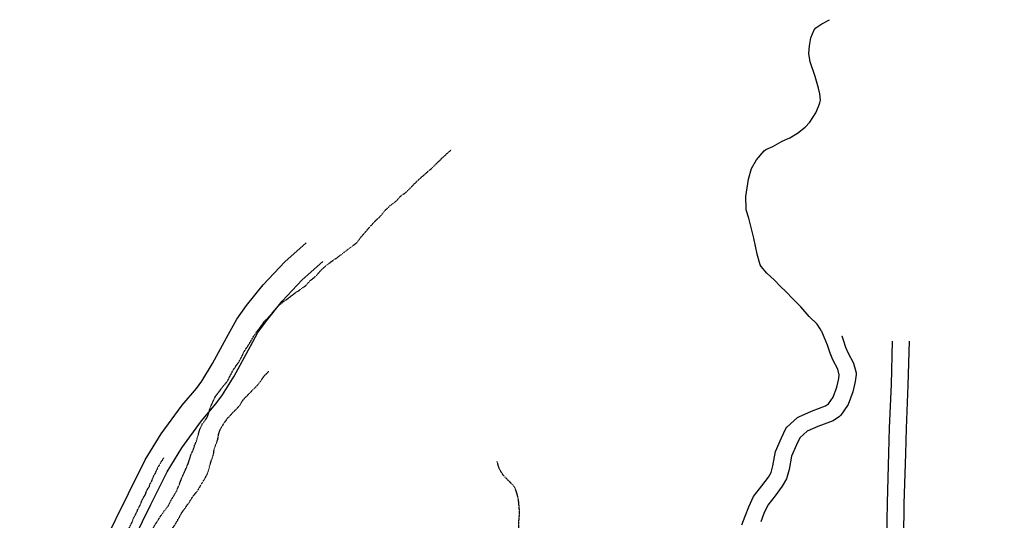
# Model space of a CAD drawing. Header units: feet. Extents: x -1605449 to -1594075, y -1717250 to -1708479.
# Tile 70 of 97: x -1598173 to -1597187, y -1712148 to -1711647. Entities that reach past the tile are written whole.
import ezdxf

# ---------------------------------------------------------------- set-up
doc = ezdxf.new("R2010")
doc.units = ezdxf.units.FT
doc.header["$MEASUREMENT"] = 0
doc.linetypes.add('stream', pattern=[1.4, 0.7, -0.1, 0.1, -0.1, 0.1, -0.1, 0.1, -0.1])
for name, color, linetype in [('COUNTY-RD', 7, 'Continuous'), ('STATE_FEDERAL-RT', 2, 'Continuous'), ('TWP-RD', 6, 'Continuous'), ('WATERWAY', 14, 'stream')]:
    doc.layers.add(name, color=color, linetype=linetype)

msp = doc.modelspace()

# ---------------------------------------------------------------- linework, layer by layer
at = {"layer": 'COUNTY-RD'}
for points in [[(-1597449.84, -1712152.66), (-1597446.62, -1712143.88), (-1597443.08, -1712134.62), (-1597438.14, -1712124.27), (-1597429.75, -1712113.52), (-1597423.38, -1712104.91), (-1597420.69, -1712100.17), (-1597418.83, -1712093.65), (-1597416.22, -1712079.2), (-1597410.26, -1712065.63), (-1597405.96, -1712056.39), (-1597404.96, -1712055.04), (-1597394.1, -1712045.24), (-1597392.98, -1712044.51), (-1597380.06, -1712038.84), (-1597366.28, -1712033.59), (-1597363.24, -1712031.58), (-1597358.5, -1712024.79), (-1597354.72, -1712014.94), (-1597352.86, -1712006.35), (-1597352.35, -1712002.43), (-1597353.8, -1711996.79), (-1597358.78, -1711987.4), (-1597361.64, -1711980.72), (-1597364.1, -1711972.96), (-1597367.35, -1711964.76), (-1597369.92, -1711959.05), (-1597370, -1711958.92), (-1597370.1, -1711958.67), (-1597371.36, -1711956.46), (-1597374.41, -1711951.99), (-1597382.47, -1711944.26), (-1597390.97, -1711934.6), (-1597399.34, -1711926.25), (-1597405.52, -1711919.54), (-1597411.69, -1711913.66), (-1597417.2, -1711907.94), (-1597424.99, -1711900.82), (-1597430.64, -1711894.11), (-1597431.46, -1711892.56), (-1597434.58, -1711881.73), (-1597437.78, -1711865.62), (-1597442.91, -1711845.84), (-1597445.45, -1711837.3), (-1597445.63, -1711836.22), (-1597445.95, -1711824.07), (-1597443.26, -1711806.73), (-1597440.12, -1711795.92), (-1597435.34, -1711787.33), (-1597427.6, -1711778.21), (-1597426.05, -1711777.05), (-1597418.78, -1711773.94), (-1597409.57, -1711768.7), (-1597401.74, -1711765.16), (-1597394.21, -1711760.52), (-1597386.4, -1711754.78), (-1597381.68, -1711749.52), (-1597375.74, -1711740.15), (-1597373.18, -1711733.83), (-1597371.91, -1711730.17), (-1597371.25, -1711727.63), (-1597371.97, -1711721.3), (-1597373.07, -1711715.54), (-1597376.55, -1711704.06), (-1597381.39, -1711689.26), (-1597381.66, -1711688.67), (-1597381.73, -1711688.23), (-1597381.85, -1711687.88), (-1597381.9, -1711687.23), (-1597382.91, -1711681.03), (-1597382.18, -1711673.35), (-1597380.89, -1711665.2), (-1597377.42, -1711657.13), (-1597375.94, -1711655.32), (-1597369.9, -1711651.11), (-1597362.01, -1711647.05)], [(-1597349.81, -1711963.48), (-1597349.93, -1711963.48), (-1597348.39, -1711967.36), (-1597346, -1711974.91), (-1597343.73, -1711980.2), (-1597338.15, -1711990.73), (-1597335.61, -1712000.62), (-1597335.51, -1712002.22), (-1597336.43, -1712009.2), (-1597338.7, -1712019.71), (-1597343.48, -1712032.19), (-1597343.96, -1712033.09), (-1597350.94, -1712043.07), (-1597352.06, -1712044.17), (-1597358.62, -1712048.51), (-1597373.74, -1712054.27), (-1597384.43, -1712058.96), (-1597391.91, -1712065.72), (-1597395.07, -1712072.49), (-1597400.17, -1712084.1), (-1597402.58, -1712097.43), (-1597405.21, -1712106.66), (-1597409.39, -1712114.02), (-1597416.49, -1712123.61), (-1597423.88, -1712133.08), (-1597427.75, -1712141.19), (-1597431.01, -1712149.72)]]:
    msp.add_lwpolyline(points, dxfattribs=at)
at = {"layer": 'STATE_FEDERAL-RT', "flags": 128}
for points in [[(-1598089.1, -1712172.15), (-1598064.31, -1712121.27), (-1598047.44, -1712087.57), (-1598031.42, -1712061.56), (-1598010.56, -1712032.94), (-1597996.21, -1712016.18), (-1597990.84, -1712008.75), (-1597980.06, -1711991.32), (-1597963.92, -1711961.78), (-1597955.66, -1711946.89), (-1597945.99, -1711933.3), (-1597929.27, -1711912.32), (-1597907.55, -1711889.38), (-1597886.14, -1711870.37)], [(-1598066.37, -1712182.58), (-1598041.9, -1712132.35), (-1598025.58, -1712099.75), (-1598010.65, -1712075.5), (-1597990.94, -1712048.46), (-1597976.55, -1712031.66), (-1597970.05, -1712022.66), (-1597958.44, -1712003.9), (-1597942.02, -1711973.83), (-1597934.48, -1711960.24), (-1597926.02, -1711948.35), (-1597910.39, -1711928.74), (-1597890.14, -1711907.36), (-1597869.54, -1711889.06)]]:
    msp.add_lwpolyline(points, dxfattribs=at)
at = {"layer": 'TWP-RD'}
for points in [[(-1597195.46, -1712280), (-1597207.95, -1712249.99), (-1597211.43, -1712243.2), (-1597213.25, -1712240.64), (-1597215.38, -1712238.74), (-1597224.34, -1712235.01), (-1597235.1, -1712227.31), (-1597241.88, -1712220.48), (-1597246.99, -1712213.76), (-1597250.58, -1712209.54), (-1597251.39, -1712208.27), (-1597263.76, -1712201.82), (-1597276.48, -1712195.55), (-1597291.08, -1712187.24), (-1597297.79, -1712182.69), (-1597301.6, -1712179.42), (-1597302.77, -1712177.79), (-1597303.52, -1712175.93), (-1597304.84, -1712166.77), (-1597304.23, -1712130.79), (-1597302.62, -1712081.12), (-1597301.9, -1712055.7), (-1597300.22, -1712012.24), (-1597298.91, -1711968.95)], [(-1597282.24, -1711968.93), (-1597283.56, -1712012.82), (-1597285.24, -1712056.25), (-1597285.96, -1712081.62), (-1597287.57, -1712131.2), (-1597288.16, -1712165.71), (-1597287.62, -1712169.45), (-1597282.26, -1712173.08), (-1597268.67, -1712180.82), (-1597256.23, -1712186.96), (-1597240.75, -1712195.03), (-1597239.14, -1712196.5), (-1597237.16, -1712199.6), (-1597234, -1712203.31), (-1597229.28, -1712209.51), (-1597224.26, -1712214.57), (-1597216.18, -1712220.35), (-1597207.03, -1712224.16), (-1597205.85, -1712224.91), (-1597200.75, -1712229.46), (-1597197.15, -1712234.52), (-1597192.79, -1712243.01), (-1597183.09, -1712266.69), (-1597178.71, -1712276.7)]]:
    msp.add_lwpolyline(points, dxfattribs=at)
at = {"layer": 'WATERWAY', "ltscale": 0.5, "flags": 128}
for points in [[(-1598028.14, -1712138.67), (-1598024.24, -1712133.43), (-1598021.51, -1712128.04), (-1598018.93, -1712123.83), (-1598016.02, -1712119.11), (-1598013.8, -1712113.56), (-1598011.57, -1712107.85), (-1598009.5, -1712102.81), (-1598006.62, -1712096.76), (-1598004.23, -1712090.88), (-1598002.81, -1712086.69), (-1598001.4, -1712081.99), (-1597999.32, -1712077.79), (-1597997.91, -1712072.92), (-1597995.99, -1712068.72), (-1597994.27, -1712062.69), (-1597992.71, -1712057.16), (-1597990.15, -1712051.61), (-1597985.61, -1712045.52), (-1597983.85, -1712041.32), (-1597982.61, -1712036.3), (-1597980.06, -1712030.58), (-1597977.34, -1712024.53), (-1597973.93, -1712020.13), (-1597969.88, -1712014.55), (-1597964.99, -1712008.96), (-1597962.91, -1712004.59), (-1597959.85, -1711998.7), (-1597957.1, -1711994.48), (-1597953.86, -1711990.08), (-1597951.12, -1711985.03), (-1597948.24, -1711979.14), (-1597945.32, -1711974.75), (-1597941.45, -1711968.51), (-1597938.71, -1711963.63), (-1597935.63, -1711959.4), (-1597931.4, -1711953.82), (-1597928.65, -1711949.61), (-1597923.59, -1711944.68), (-1597918.38, -1711938.41), (-1597913.66, -1711932.99), (-1597907.92, -1711928.55), (-1597902.5, -1711924.61), (-1597897.42, -1711920.69), (-1597892, -1711917.08), (-1597886.25, -1711912.81), (-1597882.5, -1711908.57), (-1597876.6, -1711903.8), (-1597871.72, -1711898.2), (-1597866.49, -1711893.27), (-1597860.09, -1711888.49), (-1597855.65, -1711885.57), (-1597851.06, -1711882.15), (-1597846.63, -1711878.73), (-1597841.87, -1711875.15), (-1597835.15, -1711869.85), (-1597831.09, -1711864.28), (-1597827.02, -1711859.87), (-1597822.46, -1711854.45), (-1597817.24, -1711848.68), (-1597811.84, -1711843.75), (-1597807.46, -1711838.16), (-1597802.39, -1711833.4), (-1597796.64, -1711829.13), (-1597791.1, -1711823.19), (-1597786.66, -1711820.27), (-1597775.56, -1711809.07), (-1597771.14, -1711804.98), (-1597765.41, -1711800.04), (-1597760.99, -1711796.29), (-1597756.25, -1711791.54), (-1597751.35, -1711786.78), (-1597746.28, -1711782.02), (-1597740.88, -1711777.25)], [(-1598106.7, -1712413.96), (-1598106.62, -1712412.04), (-1598106.38, -1712406.53), (-1598106.82, -1712401.04), (-1598106.73, -1712396.7), (-1598107, -1712390.87), (-1598107.44, -1712385.21), (-1598107.54, -1712379.71), (-1598107.15, -1712373.87), (-1598106.42, -1712368.36), (-1598105.52, -1712363), (-1598104.31, -1712356.65), (-1598103.92, -1712350.64), (-1598103.52, -1712344.79), (-1598102.6, -1712340.61), (-1598101.05, -1712334.91), (-1598099.96, -1712330.73), (-1598098.71, -1712326.2), (-1598096.82, -1712320.5), (-1598095.27, -1712314.3), (-1598094.02, -1712310.11), (-1598092.46, -1712304.24), (-1598091.21, -1712300.05), (-1598089.66, -1712293.69), (-1598089.07, -1712289.34), (-1598087.84, -1712284.15), (-1598085.96, -1712277.62), (-1598083.74, -1712271.91), (-1598082.32, -1712267.71), (-1598081.07, -1712263.19), (-1598080.52, -1712256.84), (-1598079.81, -1712250.49), (-1598078.23, -1712246.13), (-1598075.81, -1712241.92), (-1598072.58, -1712236.69), (-1598068.02, -1712231.44), (-1598063.45, -1712226.35), (-1598058.23, -1712220.92), (-1598052.85, -1712215.15), (-1598047.94, -1712210.73), (-1598042.71, -1712205.63), (-1598038.99, -1712200.06), (-1598037.25, -1712194.86), (-1598035.19, -1712189.32), (-1598033.95, -1712184.29), (-1598032.54, -1712179.93), (-1598029.98, -1712174.38), (-1598026.43, -1712168.15), (-1598024.03, -1712162.94), (-1598020.81, -1712157.21), (-1598017.08, -1712151.97), (-1598010.97, -1712140.85), (-1598006.91, -1712135.11), (-1598003.19, -1712129.87), (-1597999.79, -1712124.48), (-1597994.91, -1712118.55), (-1597991.53, -1712112.65), (-1597987.49, -1712106.24), (-1597985.24, -1712101.87), (-1597983.04, -1712094.82), (-1597981.48, -1712089.29), (-1597979.1, -1712082.58), (-1597978.36, -1712077.56), (-1597976.95, -1712073.2), (-1597974.73, -1712067.16), (-1597973.83, -1712061.64), (-1597971.93, -1712056.44), (-1597968.38, -1712050.87), (-1597965.13, -1712046.31), (-1597960.41, -1712041.05), (-1597955.34, -1712036.13), (-1597951.76, -1712031.73), (-1597949.18, -1712027.34), (-1597944.12, -1712022.25), (-1597939.55, -1712017.5), (-1597934.98, -1712012.91), (-1597931.73, -1712008.68), (-1597928, -1712003.44), (-1597923.59, -1711998.86)], [(-1598029, -1712085.48), (-1598029.97, -1712087.5), (-1598031.77, -1712089.86), (-1598032.74, -1712092.05), (-1598034.53, -1712094.58), (-1598035.5, -1712096.93), (-1598036.63, -1712098.95), (-1598037.6, -1712101.3), (-1598039.06, -1712103.66), (-1598039.7, -1712105.68), (-1598041.63, -1712110.04), (-1598042.77, -1712111.9), (-1598043.57, -1712114.58), (-1598044.88, -1712116.27), (-1598046.82, -1712120.14), (-1598047.61, -1712122.65), (-1598048.92, -1712124.51), (-1598050.05, -1712127.03), (-1598051.19, -1712128.72), (-1598051.98, -1712131.4), (-1598054.08, -1712135.77), (-1598055.23, -1712137.46), (-1598055.86, -1712139.3), (-1598057.8, -1712143.67), (-1598059.43, -1712146.2), (-1598060.38, -1712149.22), (-1598061.68, -1712151.91), (-1598062.81, -1712154.26), (-1598064.27, -1712156.62), (-1598065.07, -1712159.14), (-1598067.65, -1712165.02), (-1598068.92, -1712169.04), (-1598070.53, -1712173.07), (-1598071.96, -1712177.44), (-1598072.77, -1712179.12), (-1598074.22, -1712182.81), (-1598074.69, -1712184.66), (-1598075.49, -1712186.84), (-1598077.43, -1712191.04), (-1598078.06, -1712193.22), (-1598079.83, -1712197.58), (-1598081.12, -1712200.11), (-1598081.76, -1712202.29), (-1598084.83, -1712208.51), (-1598085.47, -1712210.69), (-1598087.41, -1712214.73), (-1598088.38, -1712216.74), (-1598089.01, -1712219.09), (-1598090.78, -1712223.46), (-1598092.07, -1712225.98), (-1598092.71, -1712228.16), (-1598094.48, -1712232.19), (-1598095.62, -1712234.21), (-1598097.86, -1712240.25), (-1598098.83, -1712242.1), (-1598099.3, -1712244.11), (-1598100.1, -1712246.3), (-1598101.54, -1712250.32), (-1598105.18, -1712263.23), (-1598108.16, -1712275.96), (-1598108.76, -1712280.15), (-1598109.07, -1712281.82), (-1598110.92, -1712291.7), (-1598111.88, -1712294.72), (-1598113.27, -1712302.25), (-1598114.06, -1712304.76), (-1598114.36, -1712307.27), (-1598115.61, -1712312.47), (-1598116.41, -1712314.98), (-1598116.71, -1712317.49), (-1598120.46, -1712333.74), (-1598121.37, -1712339.76), (-1598122, -1712342.11), (-1598122.91, -1712348.13), (-1598123.39, -1712349.8), (-1598123.85, -1712352.48), (-1598124.47, -1712355.5), (-1598125.21, -1712361.52), (-1598125.84, -1712363.86), (-1598127.05, -1712372.23), (-1598127.94, -1712379.59), (-1598128.07, -1712382.43), (-1598128.53, -1712384.94), (-1598129.26, -1712391.62), (-1598129.87, -1712395.81), (-1598130.96, -1712411.85), (-1598131.27, -1712413.52), (-1598131.38, -1712417.03), (-1598132.86, -1712429.57), (-1598133.5, -1712431.42), (-1598134.11, -1712435.1), (-1598136.61, -1712446.49), (-1598137.07, -1712449.16), (-1598137.7, -1712451.51), (-1598138.16, -1712454.02), (-1598138.96, -1712456.53), (-1598139.26, -1712458.88), (-1598140.21, -1712462.23), (-1598140.5, -1712464.74), (-1598141.14, -1712466.42), (-1598141.45, -1712468.42), (-1598141.45, -1712468.42), (-1598143.34, -1712475.3), (-1598144.62, -1712479.32), (-1598144.92, -1712481.33), (-1598146.04, -1712484.18), (-1598147.3, -1712489.71), (-1598148.41, -1712493.4), (-1598149.02, -1712496.75), (-1598149.81, -1712499.6), (-1598150.43, -1712502.78), (-1598150.74, -1712504.79), (-1598151.21, -1712506.63), (-1598151.5, -1712509.14), (-1598152.44, -1712513.82), (-1598152.73, -1712516.17), (-1598153.7, -1712518.69), (-1598153.99, -1712521.19), (-1598154.63, -1712523.21), (-1598154.6, -1712525.04), (-1598155.23, -1712527.72), (-1598155.51, -1712531.06), (-1598155.97, -1712533.57), (-1598156.26, -1712536.58), (-1598157.05, -1712539.43), (-1598157.19, -1712541.1), (-1598157.65, -1712543.78), (-1598158.13, -1712545.46), (-1598158.74, -1712549.14), (-1598162.65, -1712566.56), (-1598163.25, -1712570.57), (-1598165.74, -1712582.8), (-1598167.94, -1712591.51), (-1598168.53, -1712596.69), (-1598169.14, -1712600.21), (-1598169.74, -1712605.23), (-1598170.04, -1712607.07), (-1598170.97, -1712611.59), (-1598171.58, -1712615.27), (-1598171.73, -1712616.94), (-1598173.11, -1712624.8)], [(-1597748.92, -1712473.79), (-1597748.79, -1712473.19), (-1597748.2, -1712468.01), (-1597747.1, -1712463.82), (-1597746.81, -1712460.81), (-1597746.2, -1712457.3), (-1597745.72, -1712455.62), (-1597744.93, -1712453.1), (-1597743.68, -1712447.24), (-1597742.87, -1712445.56), (-1597741.48, -1712438.7), (-1597740.84, -1712436.85), (-1597739.58, -1712431.82), (-1597738.94, -1712429.98), (-1597737.54, -1712423.11), (-1597736.74, -1712421.26), (-1597735.96, -1712417.58), (-1597735.51, -1712414.24), (-1597734.87, -1712412.56), (-1597734.41, -1712409.88), (-1597733.77, -1712407.87), (-1597733, -1712403.85), (-1597731.89, -1712399.83), (-1597731.59, -1712397.82), (-1597730.78, -1712395.64), (-1597730.32, -1712393.29), (-1597727.6, -1712385.57), (-1597727.13, -1712383.9), (-1597726.16, -1712381.55), (-1597725.69, -1712379.7), (-1597725.23, -1712377.36), (-1597724.96, -1712372.85), (-1597725.02, -1712368.68), (-1597725.99, -1712360.01), (-1597724.27, -1712352.31), (-1597722.01, -1712347.26), (-1597720.4, -1712343.73), (-1597718.77, -1712341.04), (-1597717.64, -1712338.52), (-1597714.38, -1712333.8), (-1597707.72, -1712322.01), (-1597705.29, -1712316.97), (-1597703.68, -1712313.1), (-1597701.58, -1712308.56), (-1597701.11, -1712306.55), (-1597700.66, -1712303.88), (-1597699.85, -1712301.86), (-1597698.62, -1712295.17), (-1597697.83, -1712292.15), (-1597696.76, -1712285.62), (-1597696.13, -1712283.28), (-1597695.53, -1712279.09), (-1597694.57, -1712276.24), (-1597694.27, -1712273.9), (-1597692.86, -1712267.87), (-1597691.75, -1712264.02), (-1597690.63, -1712260.83), (-1597688.56, -1712254.45), (-1597687.11, -1712251.26), (-1597683.37, -1712244.69), (-1597681.41, -1712242.33), (-1597677.17, -1712235.75), (-1597675.59, -1712230.22), (-1597675.16, -1712225.54), (-1597674.85, -1712223.7), (-1597674.96, -1712216.52), (-1597674.21, -1712211.17), (-1597673.8, -1712204.99), (-1597673.49, -1712203.15), (-1597673.38, -1712199.47), (-1597673.09, -1712196.97), (-1597672.82, -1712192.29), (-1597672.86, -1712189.78), (-1597672.76, -1712185.11), (-1597672.66, -1712180.77), (-1597672.83, -1712169.75), (-1597673.04, -1712166.92), (-1597673.04, -1712166.92), (-1597673.19, -1712156.74), (-1597673.39, -1712154.24), (-1597673.01, -1712146.39), (-1597672.72, -1712143.71), (-1597672.63, -1712138.2), (-1597673.44, -1712129.2), (-1597674.16, -1712125.21), (-1597674.87, -1712122.21), (-1597676.1, -1712118.23), (-1597677.65, -1712114.91), (-1597679.69, -1712112.27), (-1597681.72, -1712110.46), (-1597688.66, -1712103.22), (-1597690.02, -1712101.24), (-1597692.25, -1712097.6), (-1597693.11, -1712095.61), (-1597693.81, -1712093.45), (-1597694.87, -1712089.3)], [(-1598131.71, -1712676.25), (-1598132.27, -1712672.76), (-1598133.87, -1712667.29), (-1598134.97, -1712661.81), (-1598135.23, -1712656.31), (-1598136.26, -1712645.49), (-1598136.84, -1712641.17), (-1598137.78, -1712635.52), (-1598138.88, -1712629.87), (-1598138.96, -1712625.37), (-1598138.89, -1712620.37), (-1598139.15, -1712615.21), (-1598139.58, -1712609.54), (-1598140.02, -1712603.72), (-1598139.62, -1712598.21), (-1598139.73, -1712592.71), (-1598139.3, -1712588.53), (-1598138.09, -1712581.84), (-1598137.7, -1712576.33), (-1598137.45, -1712571.66), (-1598137.2, -1712567.32), (-1598136.97, -1712561.48), (-1598136.4, -1712556.3), (-1598135.36, -1712549.45), (-1598134.46, -1712544.1), (-1598133.41, -1712538.24), (-1598132.18, -1712532.38), (-1598131.16, -1712524.53), (-1598130.76, -1712519.35), (-1598130.35, -1712514.51), (-1598129.77, -1712510), (-1598129.69, -1712505), (-1598129.8, -1712499), (-1598130.42, -1712492.67), (-1598130.86, -1712486.68), (-1598130.79, -1712481.51), (-1598130.56, -1712475.67), (-1598130.73, -1712466.67), (-1598131.5, -1712460.68), (-1598131.08, -1712456.34), (-1598130, -1712452.15), (-1598128.6, -1712446.62), (-1598127.87, -1712441.27), (-1598126.81, -1712435.42), (-1598126.91, -1712430.25), (-1598126.49, -1712425.91), (-1598126.4, -1712421.74), (-1598126.32, -1712417.07), (-1598125.9, -1712412.4), (-1598125.82, -1712407.56), (-1598125.99, -1712398.56), (-1598125.76, -1712392.72), (-1598124.55, -1712386.2), (-1598123.16, -1712380.67), (-1598121.77, -1712374.81), (-1598121.35, -1712370.3), (-1598120.96, -1712364.79), (-1598120.53, -1712360.61), (-1598120.14, -1712354.77), (-1598119.24, -1712349.42), (-1598118.34, -1712343.9), (-1598117.59, -1712339.72), (-1598116.86, -1712334.37), (-1598114.97, -1712328.17), (-1598113.26, -1712321.97), (-1598111.69, -1712316.77), (-1598110.94, -1712312.59), (-1598109.69, -1712308.06), (-1598108.95, -1712303.22), (-1598108.03, -1712298.7), (-1598107.12, -1712293.68), (-1598105.71, -1712288.99), (-1598103.65, -1712283.45), (-1598101.57, -1712279.07), (-1598099.33, -1712274.03), (-1598097.75, -1712269.67), (-1598095.53, -1712263.62), (-1598093.64, -1712257.92), (-1598091.92, -1712252.22), (-1598090.85, -1712246.86), (-1598089.79, -1712241.34), (-1598088.21, -1712236.98), (-1598086.15, -1712231.27), (-1598084.6, -1712225.07), (-1598083.35, -1712220.72), (-1598081.46, -1712215.01), (-1598078.57, -1712209.29), (-1598073.68, -1712203.87), (-1598067.96, -1712198.43), (-1598062.91, -1712192.66), (-1598059.16, -1712188.43), (-1598054.6, -1712183.17), (-1598050.55, -1712177.26), (-1598047.97, -1712172.88), (-1598044.09, -1712166.64), (-1598042.02, -1712161.77), (-1598039.94, -1712157.06), (-1598037.69, -1712152.69), (-1598034.78, -1712148.46), (-1598031.38, -1712143.06), (-1598028.14, -1712138.67)]]:
    msp.add_lwpolyline(points, dxfattribs=at)

doc.saveas('drawing.dxf')
